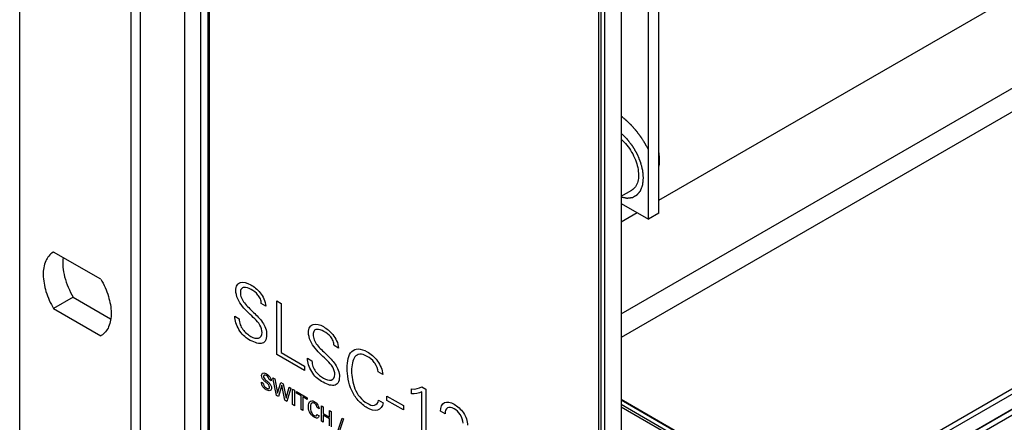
# Model space of a CAD drawing. Header units: inches. Extents: x 0 to 34, y 0 to 22.
# Tile 66 of 88: x 25.711 to 26.76, y 17.028 to 17.457. Entities that reach past the tile are written whole.
import ezdxf

# ---------------------------------------------------------------- set-up
doc = ezdxf.new("R2010")
doc.units = ezdxf.units.IN
doc.header["$LTSCALE"] = 1.87
doc.header["$MEASUREMENT"] = 0
doc.layers.get('0').update_dxf_attribs({"linetype": 'CONTINUOUS'})
doc.layers.add('COSMETIC', color=7, linetype='CONTINUOUS')

msp = doc.modelspace()

# ---------------------------------------------------------------- linework, layer by layer
at = {"color": 7, "linetype": 'CONTINUOUS'}
for p, q in [((25.7112, 16.9049), (25.7112, 18.6684)), ((25.8295, 18.5539), (25.8295, 16.7743)), ((25.8399, 16.7683), (25.8399, 18.5479)), ((25.8872, 16.9879), (25.8872, 18.33)), ((25.9039, 18.3204), (25.9039, 16.9783)), ((25.9119, 16.9807), (25.9119, 18.3158)), ((25.9128, 18.3153), (25.9128, 16.9852)), ((26.328, 16.7455), (26.328, 18.0755)), ((26.3306, 16.747), (26.3306, 18.074)), ((26.3341, 18.072), (26.3341, 16.737)), ((26.3518, 18.0618), (26.3518, 16.7472)), ((26.3918, 17.2505), (26.3918, 17.8628)), ((26.3809, 17.2442), (26.3809, 17.8565)), ((26.3918, 17.2644), (27.0624, 17.6515)), ((26.3518, 17.1434), (27.1471, 17.6026)), ((27.169, 17.5899), (26.3518, 17.1181)), ((27.4248, 17.4423), (26.6787, 17.0115)), ((27.4297, 17.4394), (26.6153, 16.9692)), ((27.4436, 17.4314), (26.6213, 16.9566)), ((27.444, 17.4312), (26.6295, 16.961)), ((26.7027, 16.9976), (27.4488, 17.4284)), ((26.3518, 17.2686), (26.3631, 17.2751)), ((26.3518, 17.261), (26.3809, 17.2442)), ((26.3518, 17.2412), (26.3689, 17.2511)), ((26.3918, 17.2505), (26.3809, 17.2442)), ((25.7473, 17.2091), (25.7468, 17.2088)), ((25.7975, 17.1801), (25.7473, 17.2091)), ((25.7682, 17.1609), (25.7473, 17.1488)), ((25.7682, 17.1609), (25.8079, 17.138)), ((25.7473, 17.1488), (25.7975, 17.1199)), ((25.798, 17.1202), (25.7975, 17.1199)), ((25.798, 17.1201), (25.7975, 17.1199)), ((26.3518, 17.0522), (26.5472, 16.9394)), ((26.3518, 17.0516), (26.5466, 16.9391)), ((26.5422, 16.9365), (26.3518, 17.0464)), ((26.3518, 17.0442), (26.5403, 16.9354))]:
    msp.add_line(p, q, dxfattribs=at)
at = {"color": 40, "linetype": 'CONTINUOUS'}
for p, q in [((25.9733, 17.1513), (25.9685, 17.1541)), ((25.9851, 17.0997), (25.9851, 17.157)), ((25.9851, 17.157), (25.9896, 17.1544)), ((25.9896, 17.1544), (25.9896, 17.1019)), ((25.9402, 17.1406), (25.945, 17.1378)), ((26.0508, 17.1066), (26.046, 17.1094)), ((26.0145, 17.0827), (25.9851, 17.0997)), ((25.9896, 17.1019), (26.0145, 17.0875)), ((26.0177, 17.0958), (26.0225, 17.093)), ((26.0145, 17.0875), (26.0145, 17.0827)), ((25.9847, 17.0563), (25.9807, 17.075)), ((25.9807, 17.075), (25.9828, 17.0738)), ((26.0978, 17.0786), (26.0929, 17.0813)), ((25.9686, 17.0705), (25.9706, 17.0693)), ((25.979, 17.0719), (25.977, 17.0731)), ((25.9828, 17.0738), (25.9859, 17.0586)), ((25.9859, 17.0586), (25.9893, 17.0701)), ((25.9904, 17.0671), (25.9869, 17.0551)), ((25.9893, 17.0701), (25.9917, 17.0687)), ((25.9937, 17.0512), (25.9904, 17.0671)), ((25.9917, 17.0687), (25.9949, 17.0533)), ((25.9949, 17.0533), (25.9981, 17.065)), ((26, 17.0639), (25.9958, 17.0499)), ((25.9981, 17.065), (26, 17.0639)), ((26.1396, 17.0655), (26.1438, 17.063)), ((25.9869, 17.0551), (25.9847, 17.0563)), ((26.0019, 17.0464), (26.0019, 17.0628)), ((26.0019, 17.0628), (26.0039, 17.0617)), ((26.0039, 17.0617), (26.0039, 17.0453)), ((26.0061, 17.0585), (26.0061, 17.0604)), ((26.0061, 17.0604), (26.0175, 17.0538)), ((26.0108, 17.0557), (26.0061, 17.0585)), ((26.0108, 17.0413), (26.0108, 17.0557)), ((26.0128, 17.0546), (26.0128, 17.0402)), ((26.0175, 17.0519), (26.0128, 17.0546)), ((26.0175, 17.0538), (26.0175, 17.0519)), ((26.1024, 17.0508), (26.1024, 17.0555)), ((26.1024, 17.0555), (26.1198, 17.0455)), ((26.1286, 17.058), (26.1286, 17.0631)), ((26.1394, 17.0106), (26.1394, 17.06)), ((26.1438, 17.063), (26.1438, 17.0081)), ((25.9958, 17.0499), (25.9937, 17.0512)), ((26.0039, 17.0453), (26.0019, 17.0464)), ((26.03, 17.0421), (26.0279, 17.0434)), ((26.0325, 17.0288), (26.0325, 17.0451)), ((26.0325, 17.0451), (26.0345, 17.044)), ((26.0345, 17.044), (26.0345, 17.037)), ((26.0935, 17.051), (26.0983, 17.0482)), ((26.1198, 17.0408), (26.1024, 17.0508)), ((26.1198, 17.0455), (26.1198, 17.0408)), ((26.0128, 17.0402), (26.0108, 17.0413)), ((26.0278, 17.0358), (26.03, 17.0345)), ((26.0345, 17.037), (26.0412, 17.0331)), ((26.0345, 17.035), (26.0345, 17.0276)), ((26.0412, 17.0311), (26.0345, 17.035)), ((26.0412, 17.0331), (26.0412, 17.0401)), ((26.0412, 17.0401), (26.0431, 17.039)), ((26.0431, 17.039), (26.0431, 17.0226)), ((26.1642, 17.0367), (26.1594, 17.0395)), ((26.0345, 17.0276), (26.0325, 17.0288)), ((26.0412, 17.0238), (26.0412, 17.0311)), ((26.0502, 17.0182), (26.0548, 17.032)), ((26.0561, 17.0313), (26.0515, 17.0174)), ((26.0548, 17.032), (26.0561, 17.0313))]:
    msp.add_line(p, q, dxfattribs=at)
at = {"color": 7, "linetype": 'CONTINUOUS'}
for points, knots in [([(26.3518, 17.3294), (26.354, 17.3275), (26.3581, 17.3232), (26.3632, 17.3158), (26.3671, 17.3076), (26.3696, 17.2994), (26.3706, 17.2915), (26.3699, 17.2845), (26.3675, 17.2787), (26.3646, 17.276), (26.3631, 17.2751)], [0, 0, 0, 0, 0.140254, 0.28722, 0.434305, 0.574886, 0.703326, 0.816073, 0.913186, 1, 1, 1, 1]), ([(26.3928, 17.3075), (26.3928, 17.3082), (26.3927, 17.3111), (26.3923, 17.314), (26.3918, 17.3161)], [0, 0, 0, 0, 0.249639, 1, 1, 1, 1]), ([(26.3919, 17.2991), (26.392, 17.2998), (26.3926, 17.3025), (26.3928, 17.3054), (26.3928, 17.3075)], [0, 0, 0, 0, 0.250192, 1, 1, 1, 1]), ([(25.7468, 17.2088), (25.7433, 17.2068), (25.7373, 17.1991), (25.7354, 17.1838), (25.7386, 17.1662), (25.7439, 17.1545), (25.7473, 17.1488)], [0, 0, 0, 0, 0.186118, 0.414983, 0.692871, 1, 1, 1, 1]), ([(25.7575, 17.2032), (25.7565, 17.1965), (25.7583, 17.1814), (25.7642, 17.1677), (25.7682, 17.1609)], [0, 0, 0, 0, 0.46427, 1, 1, 1, 1]), ([(25.7975, 17.1801), (25.8009, 17.1744), (25.8062, 17.1627), (25.8094, 17.1451), (25.8075, 17.1298), (25.8015, 17.1222), (25.798, 17.1201)], [0, 0, 0, 0, 0.307118, 0.585041, 0.813902, 1, 1, 1, 1])]:
    msp.add_open_spline(points, degree=3, knots=knots, dxfattribs=at)
at = {"color": 40, "linetype": 'CONTINUOUS'}
for points, knots in [([(25.9414, 17.168), (25.9414, 17.1703), (25.9422, 17.1743), (25.9474, 17.178), (25.9534, 17.1765), (25.9572, 17.1743)], [0, 0, 0, 0, 0.258933, 0.501315, 1, 1, 1, 1]), ([(25.9577, 17.1692), (25.9551, 17.1708), (25.951, 17.1721), (25.9469, 17.1702), (25.9462, 17.1675), (25.9462, 17.1659)], [0, 0, 0, 0, 0.502149, 0.744972, 1, 1, 1, 1]), ([(25.9572, 17.1743), (25.9606, 17.1723), (25.9662, 17.1681), (25.9719, 17.1591), (25.9731, 17.1539), (25.9733, 17.1513)], [0, 0, 0, 0, 0.472146, 0.716486, 1, 1, 1, 1]), ([(25.9685, 17.1541), (25.9685, 17.1557), (25.9679, 17.1589), (25.964, 17.1651), (25.9602, 17.1678), (25.9577, 17.1692)], [0, 0, 0, 0, 0.265177, 0.498254, 1, 1, 1, 1]), ([(25.9616, 17.1379), (25.9572, 17.1421), (25.9504, 17.148), (25.9428, 17.159), (25.9414, 17.1653), (25.9414, 17.168)], [0, 0, 0, 0, 0.507587, 0.749248, 1, 1, 1, 1]), ([(25.9462, 17.1659), (25.9462, 17.1642), (25.9469, 17.1601), (25.9506, 17.1544), (25.9552, 17.1496), (25.9602, 17.1448), (25.9653, 17.1399), (25.9699, 17.1344), (25.9736, 17.1277), (25.9742, 17.1232), (25.9742, 17.1211)], [0, 0, 0, 0, 0.113134, 0.221351, 0.344213, 0.478721, 0.614393, 0.742094, 0.863033, 1, 1, 1, 1]), ([(25.955, 17.1159), (25.9513, 17.118), (25.9436, 17.1256), (25.9403, 17.1363), (25.9402, 17.1406)], [0, 0, 0, 0, 0.499727, 1, 1, 1, 1]), ([(25.945, 17.1378), (25.945, 17.1359), (25.9455, 17.132), (25.9498, 17.1243), (25.9545, 17.121), (25.9574, 17.1192)], [0, 0, 0, 0, 0.273104, 0.500538, 1, 1, 1, 1]), ([(25.9694, 17.1234), (25.9694, 17.1257), (25.9676, 17.1317), (25.9636, 17.136), (25.9616, 17.1379)], [0, 0, 0, 0, 0.496025, 1, 1, 1, 1]), ([(26.0188, 17.1232), (26.0188, 17.1255), (26.0197, 17.1295), (26.0249, 17.1333), (26.0309, 17.1318), (26.0347, 17.1296)], [0, 0, 0, 0, 0.258935, 0.501329, 1, 1, 1, 1]), ([(26.0352, 17.1245), (26.0325, 17.1261), (26.0284, 17.1274), (26.0244, 17.1255), (26.0237, 17.1227), (26.0237, 17.1212)], [0, 0, 0, 0, 0.502178, 0.74499, 1, 1, 1, 1]), ([(26.0347, 17.1296), (26.0381, 17.1276), (26.0436, 17.1234), (26.0493, 17.1143), (26.0506, 17.1091), (26.0508, 17.1066)], [0, 0, 0, 0, 0.472167, 0.7165, 1, 1, 1, 1]), ([(25.9742, 17.1211), (25.9742, 17.1184), (25.9734, 17.1137), (25.9684, 17.111), (25.962, 17.1123), (25.9574, 17.1145), (25.955, 17.1159)], [0, 0, 0, 0, 0.258583, 0.485531, 0.730202, 1, 1, 1, 1]), ([(25.9574, 17.1192), (25.9603, 17.1176), (25.966, 17.1157), (25.9694, 17.1202), (25.9694, 17.1234)], [0, 0, 0, 0, 0.50843, 1, 1, 1, 1]), ([(26.0391, 17.0931), (26.0369, 17.0952), (26.0324, 17.0993), (26.026, 17.106), (26.0202, 17.1143), (26.0188, 17.1206), (26.0188, 17.1232)], [0, 0, 0, 0, 0.248776, 0.507887, 0.749404, 1, 1, 1, 1]), ([(26.0237, 17.1212), (26.0237, 17.1194), (26.0244, 17.1154), (26.0281, 17.1097), (26.0326, 17.1048), (26.0377, 17.1001), (26.0428, 17.0951), (26.0474, 17.0897), (26.051, 17.083), (26.0517, 17.0785), (26.0517, 17.0763)], [0, 0, 0, 0, 0.113132, 0.221348, 0.344212, 0.478722, 0.614396, 0.742098, 0.863036, 1, 1, 1, 1]), ([(26.046, 17.1094), (26.046, 17.1109), (26.0454, 17.1142), (26.0415, 17.1204), (26.0377, 17.1231), (26.0352, 17.1245)], [0, 0, 0, 0, 0.265203, 0.4983, 1, 1, 1, 1]), ([(26.0599, 17.0852), (26.0599, 17.0924), (26.0618, 17.1027), (26.0716, 17.1069), (26.078, 17.1046), (26.0813, 17.1027)], [0, 0, 0, 0, 0.501074, 0.735269, 1, 1, 1, 1]), ([(26.0325, 17.0712), (26.0288, 17.0733), (26.0211, 17.0808), (26.0178, 17.0915), (26.0177, 17.0958)], [0, 0, 0, 0, 0.499718, 1, 1, 1, 1]), ([(26.0813, 17.0979), (26.0785, 17.0995), (26.0732, 17.1013), (26.0677, 17.0978), (26.0652, 17.091), (26.0647, 17.0854), (26.0647, 17.0824)], [0, 0, 0, 0, 0.26758, 0.502716, 0.747622, 1, 1, 1, 1]), ([(26.0894, 17.0905), (26.0892, 17.0907), (26.0869, 17.0941), (26.0839, 17.0964), (26.0813, 17.0979)], [0, 0, 0, 0, 0.069541, 1, 1, 1, 1]), ([(26.0225, 17.093), (26.0225, 17.0911), (26.023, 17.0873), (26.0272, 17.0796), (26.032, 17.0762), (26.0349, 17.0745)], [0, 0, 0, 0, 0.273099, 0.500526, 1, 1, 1, 1]), ([(26.0469, 17.0786), (26.0469, 17.081), (26.0451, 17.087), (26.0411, 17.0912), (26.0391, 17.0931)], [0, 0, 0, 0, 0.496037, 1, 1, 1, 1]), ([(26.0813, 17.043), (26.078, 17.0449), (26.0715, 17.0499), (26.0618, 17.0654), (26.0599, 17.078), (26.0599, 17.0852)], [0, 0, 0, 0, 0.265052, 0.498345, 1, 1, 1, 1]), ([(26.0919, 17.0934), (26.092, 17.0932), (26.0937, 17.091), (26.0966, 17.086), (26.0976, 17.0809), (26.0978, 17.0786)], [0, 0, 0, 0, 0.038475, 0.494945, 1, 1, 1, 1]), ([(25.9688, 17.0775), (25.9688, 17.0789), (25.9702, 17.0809), (25.9729, 17.0799), (25.9742, 17.0791)], [0, 0, 0, 0, 0.483256, 1, 1, 1, 1]), ([(25.9702, 17.0734), (25.97, 17.0738), (25.9691, 17.0751), (25.9688, 17.0766), (25.9688, 17.0775)], [0, 0, 0, 0, 0.29578, 1, 1, 1, 1]), ([(25.974, 17.0773), (25.9732, 17.0778), (25.9716, 17.0785), (25.9708, 17.0772), (25.9708, 17.0765)], [0, 0, 0, 0, 0.560214, 1, 1, 1, 1]), ([(25.9708, 17.0765), (25.9708, 17.0759), (25.9714, 17.0741), (25.9727, 17.0732), (25.9734, 17.0726)], [0, 0, 0, 0, 0.422142, 1, 1, 1, 1]), ([(25.977, 17.0731), (25.9769, 17.0739), (25.9761, 17.076), (25.9746, 17.077), (25.974, 17.0773)], [0, 0, 0, 0, 0.498884, 1, 1, 1, 1]), ([(25.9742, 17.0791), (25.9744, 17.079), (25.9758, 17.0781), (25.9774, 17.0766), (25.9781, 17.0752)], [0, 0, 0, 0, 0.201873, 1, 1, 1, 1]), ([(25.9781, 17.0752), (25.9783, 17.0749), (25.9788, 17.0738), (25.979, 17.0727), (25.979, 17.0719)], [0, 0, 0, 0, 0.308463, 1, 1, 1, 1]), ([(26.0517, 17.0763), (26.0517, 17.0737), (26.0508, 17.0689), (26.0459, 17.0663), (26.0395, 17.0675), (26.0349, 17.0698), (26.0325, 17.0712)], [0, 0, 0, 0, 0.258576, 0.485529, 0.730207, 1, 1, 1, 1]), ([(26.0349, 17.0745), (26.0377, 17.0729), (26.0435, 17.071), (26.0469, 17.0755), (26.0469, 17.0786)], [0, 0, 0, 0, 0.508398, 1, 1, 1, 1]), ([(26.0647, 17.0824), (26.0647, 17.0794), (26.0652, 17.0733), (26.0677, 17.0635), (26.0732, 17.0537), (26.0785, 17.0493), (26.0813, 17.0478)], [0, 0, 0, 0, 0.252402, 0.497312, 0.732438, 1, 1, 1, 1]), ([(25.9694, 17.0667), (25.9692, 17.0671), (25.9687, 17.0684), (25.9686, 17.0697), (25.9686, 17.0705)], [0, 0, 0, 0, 0.303849, 1, 1, 1, 1]), ([(25.9738, 17.0623), (25.9734, 17.0625), (25.9719, 17.0635), (25.9701, 17.0651), (25.9694, 17.0667)], [0, 0, 0, 0, 0.208251, 1, 1, 1, 1]), ([(25.9741, 17.0697), (25.9736, 17.0701), (25.9723, 17.0713), (25.9709, 17.0724), (25.9702, 17.0734)], [0, 0, 0, 0, 0.358459, 1, 1, 1, 1]), ([(25.9706, 17.0693), (25.9706, 17.0686), (25.9709, 17.0663), (25.973, 17.0647), (25.974, 17.0641)], [0, 0, 0, 0, 0.37308, 1, 1, 1, 1]), ([(25.9734, 17.0726), (25.9741, 17.072), (25.9756, 17.0707), (25.9772, 17.0693), (25.978, 17.0682)], [0, 0, 0, 0, 0.433526, 1, 1, 1, 1]), ([(25.9794, 17.0642), (25.9794, 17.0628), (25.9781, 17.0604), (25.9752, 17.0615), (25.9738, 17.0623)], [0, 0, 0, 0, 0.443329, 1, 1, 1, 1]), ([(25.974, 17.0641), (25.975, 17.0635), (25.9768, 17.0629), (25.9773, 17.0645), (25.9773, 17.0651)], [0, 0, 0, 0, 0.643298, 1, 1, 1, 1]), ([(25.9773, 17.0651), (25.9773, 17.0658), (25.9764, 17.068), (25.9749, 17.069), (25.9741, 17.0697)], [0, 0, 0, 0, 0.423574, 1, 1, 1, 1]), ([(25.978, 17.0682), (25.9783, 17.0678), (25.9791, 17.0665), (25.9794, 17.065), (25.9794, 17.0642)], [0, 0, 0, 0, 0.325701, 1, 1, 1, 1]), ([(26.0187, 17.0447), (26.0187, 17.0466), (26.0193, 17.0507), (26.0231, 17.0508), (26.0249, 17.0497)], [0, 0, 0, 0, 0.469723, 1, 1, 1, 1]), ([(26.0247, 17.033), (26.0229, 17.0341), (26.0192, 17.0384), (26.0187, 17.0429), (26.0187, 17.0447)], [0, 0, 0, 0, 0.536092, 1, 1, 1, 1]), ([(26.0249, 17.048), (26.0236, 17.0487), (26.0209, 17.0481), (26.0208, 17.045), (26.0208, 17.0435)], [0, 0, 0, 0, 0.499764, 1, 1, 1, 1]), ([(26.0208, 17.0435), (26.0208, 17.042), (26.021, 17.0388), (26.0236, 17.0355), (26.0248, 17.0348)], [0, 0, 0, 0, 0.512257, 1, 1, 1, 1]), ([(26.0249, 17.0497), (26.026, 17.0491), (26.0285, 17.0472), (26.0299, 17.0436), (26.03, 17.0421)], [0, 0, 0, 0, 0.469139, 1, 1, 1, 1]), ([(26.0279, 17.0434), (26.0278, 17.044), (26.0274, 17.0459), (26.0258, 17.0474), (26.0249, 17.048)], [0, 0, 0, 0, 0.355747, 1, 1, 1, 1]), ([(26.0813, 17.0478), (26.0839, 17.0462), (26.0896, 17.0443), (26.093, 17.0482), (26.0935, 17.051)], [0, 0, 0, 0, 0.495479, 1, 1, 1, 1]), ([(26.0983, 17.0482), (26.0977, 17.0443), (26.093, 17.0386), (26.0851, 17.0408), (26.0813, 17.043)], [0, 0, 0, 0, 0.498093, 1, 1, 1, 1]), ([(26.1594, 17.0395), (26.1594, 17.0436), (26.1624, 17.0509), (26.1703, 17.0489), (26.1739, 17.0468)], [0, 0, 0, 0, 0.495215, 1, 1, 1, 1]), ([(26.1738, 17.0421), (26.1713, 17.0435), (26.166, 17.0446), (26.1642, 17.0395), (26.1642, 17.0367)], [0, 0, 0, 0, 0.503588, 1, 1, 1, 1]), ([(26.1739, 17.0468), (26.1774, 17.0448), (26.1829, 17.0401), (26.1875, 17.031), (26.1882, 17.0265), (26.1882, 17.0244)], [0, 0, 0, 0, 0.499332, 0.735698, 1, 1, 1, 1]), ([(26.03, 17.0345), (26.0299, 17.0332), (26.0284, 17.0314), (26.0259, 17.0323), (26.0247, 17.033)], [0, 0, 0, 0, 0.49736, 1, 1, 1, 1]), ([(26.1834, 17.0268), (26.1834, 17.0295), (26.1812, 17.0365), (26.1761, 17.0408), (26.1738, 17.0421)], [0, 0, 0, 0, 0.495791, 1, 1, 1, 1])]:
    msp.add_open_spline(points, degree=3, knots=knots, dxfattribs=at)
for points in [[(26.0813, 17.1027), (26.0849, 17.1006), (26.0888, 17.0975), (26.0919, 17.0934)], [(26.0929, 17.0813), (26.0926, 17.0842), (26.0913, 17.0877), (26.0894, 17.0905)], [(26.1286, 17.0631), (26.1327, 17.0627), (26.1364, 17.0636), (26.1396, 17.0655)], [(26.1394, 17.06), (26.1362, 17.0584), (26.1325, 17.0579), (26.1286, 17.058)], [(26.0248, 17.0348), (26.0257, 17.0343), (26.0266, 17.0341), (26.0271, 17.0344)], [(26.0271, 17.0344), (26.0275, 17.0347), (26.0277, 17.0352), (26.0278, 17.0358)]]:
    msp.add_open_spline(points, degree=3, dxfattribs=at)
at = {"layer": 'COSMETIC', "color": 4, "linetype": 'CONTINUOUS'}
for p, q in [((26.3809, 17.2442), (26.3809, 17.8565)), ((26.3918, 17.2505), (26.3918, 17.3298)), ((26.3518, 17.261), (26.3809, 17.2442))]:
    msp.add_line(p, q, dxfattribs=at)
for points, knots in [([(26.3809, 17.3183), (26.3804, 17.3191), (26.3797, 17.3204), (26.3789, 17.3219), (26.3784, 17.3228), (26.3781, 17.3234), (26.3777, 17.3241), (26.3774, 17.3246), (26.3773, 17.3249), (26.3772, 17.325), (26.3771, 17.3251), (26.3771, 17.3252), (26.3769, 17.3254), (26.3768, 17.3257), (26.3765, 17.3261), (26.3762, 17.3267), (26.3756, 17.3275), (26.3749, 17.3286), (26.3742, 17.3296), (26.3737, 17.3305), (26.3734, 17.331), (26.3731, 17.3314), (26.3729, 17.3317), (26.3728, 17.3319), (26.3727, 17.332), (26.3726, 17.3321), (26.3725, 17.3322), (26.3723, 17.3325), (26.372, 17.333), (26.3715, 17.3336), (26.3711, 17.3342), (26.3706, 17.3348), (26.3702, 17.3353), (26.3697, 17.3359), (26.3693, 17.3365), (26.3689, 17.337), (26.3686, 17.3374), (26.3684, 17.3377), (26.3682, 17.338), (26.3681, 17.3382), (26.368, 17.3383), (26.3679, 17.3383), (26.3679, 17.3384), (26.3678, 17.3385), (26.3677, 17.3387), (26.3675, 17.3389), (26.3672, 17.3392), (26.3669, 17.3395), (26.3665, 17.34), (26.366, 17.3405), (26.3655, 17.3411), (26.365, 17.3416), (26.3646, 17.3422), (26.3641, 17.3427), (26.3637, 17.3432), (26.3633, 17.3436), (26.3631, 17.3438), (26.363, 17.344), (26.3629, 17.3441), (26.3628, 17.3442), (26.3627, 17.3443), (26.3626, 17.3444), (26.3624, 17.3446), (26.362, 17.3449), (26.3616, 17.3453), (26.361, 17.346), (26.3601, 17.3468), (26.3593, 17.3475), (26.3587, 17.3482), (26.3582, 17.3486), (26.3579, 17.3489), (26.3577, 17.3491), (26.3576, 17.3492), (26.3575, 17.3493), (26.3574, 17.3494), (26.3573, 17.3495), (26.357, 17.3497), (26.3566, 17.35), (26.3561, 17.3505), (26.3555, 17.3509), (26.3548, 17.3515), (26.3536, 17.3525), (26.3525, 17.3534), (26.3518, 17.354)], [0, 0, 0, 0, 0.0625, 0.09375, 0.109375, 0.125, 0.140625, 0.15625, 0.160156, 0.164062, 0.166016, 0.167969, 0.171875, 0.179688, 0.1875, 0.203125, 0.21875, 0.25, 0.28125, 0.296875, 0.3125, 0.320312, 0.328125, 0.332031, 0.333984, 0.335938, 0.339844, 0.34375, 0.359375, 0.375, 0.390625, 0.40625, 0.421875, 0.4375, 0.453125, 0.46875, 0.476562, 0.484375, 0.492188, 0.496094, 0.498047, 0.5, 0.501953, 0.503906, 0.507812, 0.515625, 0.523438, 0.53125, 0.546875, 0.5625, 0.578125, 0.59375, 0.609375, 0.625, 0.640625, 0.648438, 0.65625, 0.660156, 0.664062, 0.666016, 0.667969, 0.671875, 0.679688, 0.6875, 0.703125, 0.71875, 0.75, 0.78125, 0.796875, 0.8125, 0.820312, 0.828125, 0.832031, 0.833984, 0.835938, 0.839844, 0.84375, 0.859375, 0.875, 0.890625, 0.90625, 0.9375, 1, 1, 1, 1]), ([(26.3756, 17.2881), (26.3755, 17.2886), (26.3754, 17.2896), (26.3753, 17.2911), (26.3752, 17.2924), (26.3751, 17.2934), (26.375, 17.2941), (26.375, 17.2948), (26.3749, 17.2953), (26.3749, 17.2956), (26.3749, 17.2959), (26.3748, 17.296), (26.3748, 17.2961), (26.3748, 17.2962), (26.3748, 17.2963), (26.3748, 17.2963), (26.3748, 17.2965), (26.3747, 17.2966), (26.3746, 17.2969), (26.3746, 17.2973), (26.3744, 17.2977), (26.3743, 17.2982), (26.3741, 17.2992), (26.3737, 17.3005), (26.3734, 17.3019), (26.3731, 17.3028), (26.373, 17.3034), (26.3729, 17.3038), (26.3728, 17.3041), (26.3727, 17.3044), (26.3727, 17.3046), (26.3726, 17.3047), (26.3726, 17.3048), (26.3726, 17.3049), (26.3726, 17.3049), (26.3725, 17.3051), (26.3724, 17.3052), (26.3723, 17.3055), (26.3722, 17.3058), (26.372, 17.3064), (26.3717, 17.3071), (26.3713, 17.3079), (26.371, 17.3087), (26.3707, 17.3095), (26.3703, 17.3103), (26.37, 17.3112), (26.3697, 17.3119), (26.3695, 17.3124), (26.3693, 17.3127), (26.3692, 17.313), (26.3691, 17.3132), (26.369, 17.3134), (26.369, 17.3135), (26.369, 17.3136), (26.369, 17.3136), (26.3689, 17.3137), (26.3689, 17.3137), (26.3688, 17.3139), (26.3687, 17.314), (26.3686, 17.3142), (26.3685, 17.3145), (26.3683, 17.3148), (26.368, 17.3153), (26.3676, 17.316), (26.3671, 17.3167), (26.3667, 17.3175), (26.3662, 17.3183), (26.3658, 17.3191), (26.3653, 17.3199), (26.3649, 17.3205), (26.3646, 17.321), (26.3645, 17.3214), (26.3643, 17.3216), (26.3642, 17.3218), (26.3641, 17.3219), (26.3641, 17.322), (26.3641, 17.322), (26.364, 17.3221), (26.3639, 17.3223), (26.3637, 17.3225), (26.3634, 17.3229), (26.3631, 17.3232), (26.3628, 17.3237), (26.3621, 17.3245), (26.3612, 17.3257), (26.3603, 17.3268), (26.3597, 17.3277), (26.3593, 17.3281), (26.359, 17.3285), (26.3588, 17.3288), (26.3586, 17.329), (26.3585, 17.3292), (26.3584, 17.3293), (26.3584, 17.3293), (26.3583, 17.3294), (26.3583, 17.3295), (26.3582, 17.3295), (26.3581, 17.3297), (26.3579, 17.3299), (26.3576, 17.3301), (26.3572, 17.3305), (26.3567, 17.331), (26.3561, 17.3316), (26.3553, 17.3324), (26.3542, 17.3334), (26.353, 17.3345), (26.3522, 17.3353), (26.3518, 17.3357)], [0, 0, 0, 0, 0.03125, 0.0625, 0.09375, 0.109375, 0.125, 0.140625, 0.148438, 0.15625, 0.160156, 0.164062, 0.166016, 0.166992, 0.167969, 0.169922, 0.171875, 0.175781, 0.179688, 0.1875, 0.195312, 0.203125, 0.21875, 0.25, 0.28125, 0.296875, 0.304688, 0.3125, 0.320312, 0.324219, 0.328125, 0.330078, 0.332031, 0.333008, 0.333984, 0.335938, 0.339844, 0.34375, 0.351562, 0.359375, 0.375, 0.390625, 0.40625, 0.421875, 0.4375, 0.453125, 0.46875, 0.476562, 0.484375, 0.488281, 0.492188, 0.496094, 0.498047, 0.499023, 0.5, 0.500977, 0.501953, 0.503906, 0.507812, 0.511719, 0.515625, 0.523438, 0.53125, 0.546875, 0.5625, 0.578125, 0.59375, 0.609375, 0.625, 0.640625, 0.648438, 0.65625, 0.660156, 0.664062, 0.666016, 0.666992, 0.667969, 0.669922, 0.671875, 0.679688, 0.6875, 0.695312, 0.703125, 0.71875, 0.75, 0.78125, 0.796875, 0.804688, 0.8125, 0.820312, 0.824219, 0.828125, 0.830078, 0.832031, 0.833008, 0.833984, 0.835938, 0.839844, 0.84375, 0.851562, 0.859375, 0.875, 0.890625, 0.90625, 0.9375, 0.96875, 1, 1, 1, 1]), ([(26.3518, 17.2679), (26.3522, 17.2678), (26.353, 17.2676), (26.354, 17.2674), (26.3548, 17.2673), (26.3554, 17.2672), (26.356, 17.267), (26.3566, 17.2669), (26.3571, 17.2668), (26.3574, 17.2668), (26.3576, 17.2667), (26.3578, 17.2667), (26.3579, 17.2667), (26.358, 17.2667), (26.3581, 17.2666), (26.3581, 17.2666), (26.3581, 17.2666), (26.3582, 17.2666), (26.3582, 17.2666), (26.3583, 17.2666), (26.3584, 17.2667), (26.3585, 17.2667), (26.3587, 17.2667), (26.3589, 17.2667), (26.3591, 17.2668), (26.3595, 17.2668), (26.3601, 17.2669), (26.3611, 17.267), (26.362, 17.2671), (26.3626, 17.2672), (26.363, 17.2672), (26.3632, 17.2673), (26.3635, 17.2673), (26.3636, 17.2673), (26.3638, 17.2673), (26.3638, 17.2673), (26.3639, 17.2673), (26.3639, 17.2674), (26.364, 17.2674), (26.364, 17.2674), (26.364, 17.2674), (26.3641, 17.2674), (26.3642, 17.2675), (26.3643, 17.2675), (26.3644, 17.2676), (26.3645, 17.2677), (26.3648, 17.2678), (26.3652, 17.268), (26.3656, 17.2683), (26.3661, 17.2685), (26.3665, 17.2688), (26.367, 17.269), (26.3674, 17.2692), (26.3677, 17.2694), (26.3679, 17.2695), (26.3681, 17.2697), (26.3683, 17.2698), (26.3685, 17.2698), (26.3686, 17.2699), (26.3687, 17.2699), (26.3687, 17.27), (26.3688, 17.27), (26.3688, 17.27), (26.3688, 17.27), (26.3689, 17.2701), (26.3689, 17.2701), (26.3689, 17.2701), (26.369, 17.2702), (26.369, 17.2703), (26.3691, 17.2704), (26.3692, 17.2705), (26.3693, 17.2707), (26.3695, 17.2709), (26.3697, 17.2711), (26.3699, 17.2714), (26.3702, 17.2717), (26.3706, 17.2721), (26.3709, 17.2726), (26.3712, 17.273), (26.3716, 17.2734), (26.3719, 17.2738), (26.3721, 17.274), (26.3722, 17.2741), (26.3723, 17.2742), (26.3724, 17.2744), (26.3724, 17.2744), (26.3725, 17.2745), (26.3725, 17.2745), (26.3725, 17.2745), (26.3725, 17.2745), (26.3725, 17.2746), (26.3725, 17.2746), (26.3726, 17.2747), (26.3726, 17.2749), (26.3727, 17.2751), (26.3728, 17.2753), (26.3729, 17.2756), (26.373, 17.276), (26.3733, 17.2766), (26.3736, 17.2776), (26.374, 17.2785), (26.3743, 17.2792), (26.3744, 17.2796), (26.3745, 17.2798), (26.3746, 17.2801), (26.3747, 17.2803), (26.3747, 17.2804), (26.3747, 17.2805), (26.3748, 17.2805), (26.3748, 17.2806), (26.3748, 17.2806), (26.3748, 17.2806), (26.3748, 17.2807), (26.3748, 17.2808), (26.3748, 17.2809), (26.3748, 17.2811), (26.3749, 17.2812), (26.3749, 17.2815), (26.3749, 17.2819), (26.375, 17.2825), (26.3751, 17.2832), (26.3751, 17.2839), (26.3752, 17.2846), (26.3753, 17.2855), (26.3754, 17.2867), (26.3755, 17.2876), (26.3756, 17.2881)], [0, 0, 0, 0, 0.03125, 0.0625, 0.078125, 0.09375, 0.109375, 0.125, 0.140625, 0.148438, 0.152344, 0.15625, 0.160156, 0.164062, 0.165039, 0.166016, 0.166504, 0.166992, 0.167969, 0.169922, 0.171875, 0.175781, 0.179688, 0.1875, 0.195312, 0.203125, 0.21875, 0.25, 0.28125, 0.296875, 0.304688, 0.3125, 0.320312, 0.324219, 0.328125, 0.330078, 0.332031, 0.333008, 0.333496, 0.333984, 0.334961, 0.335938, 0.339844, 0.34375, 0.347656, 0.351562, 0.359375, 0.375, 0.390625, 0.40625, 0.421875, 0.4375, 0.453125, 0.460938, 0.46875, 0.476562, 0.484375, 0.488281, 0.492188, 0.494141, 0.496094, 0.498047, 0.499023, 0.5, 0.500977, 0.501953, 0.503906, 0.505859, 0.507812, 0.511719, 0.515625, 0.523438, 0.53125, 0.539062, 0.546875, 0.5625, 0.578125, 0.59375, 0.609375, 0.625, 0.640625, 0.648438, 0.652344, 0.65625, 0.660156, 0.664062, 0.665039, 0.666016, 0.666504, 0.666992, 0.667969, 0.669922, 0.671875, 0.675781, 0.679688, 0.6875, 0.695312, 0.703125, 0.71875, 0.75, 0.78125, 0.796875, 0.804688, 0.8125, 0.820312, 0.824219, 0.828125, 0.830078, 0.832031, 0.833008, 0.833496, 0.833984, 0.834961, 0.835938, 0.839844, 0.84375, 0.847656, 0.851562, 0.859375, 0.875, 0.890625, 0.90625, 0.921875, 0.9375, 0.96875, 1, 1, 1, 1])]:
    msp.add_open_spline(points, degree=3, knots=knots, dxfattribs=at)

doc.saveas('drawing.dxf')
